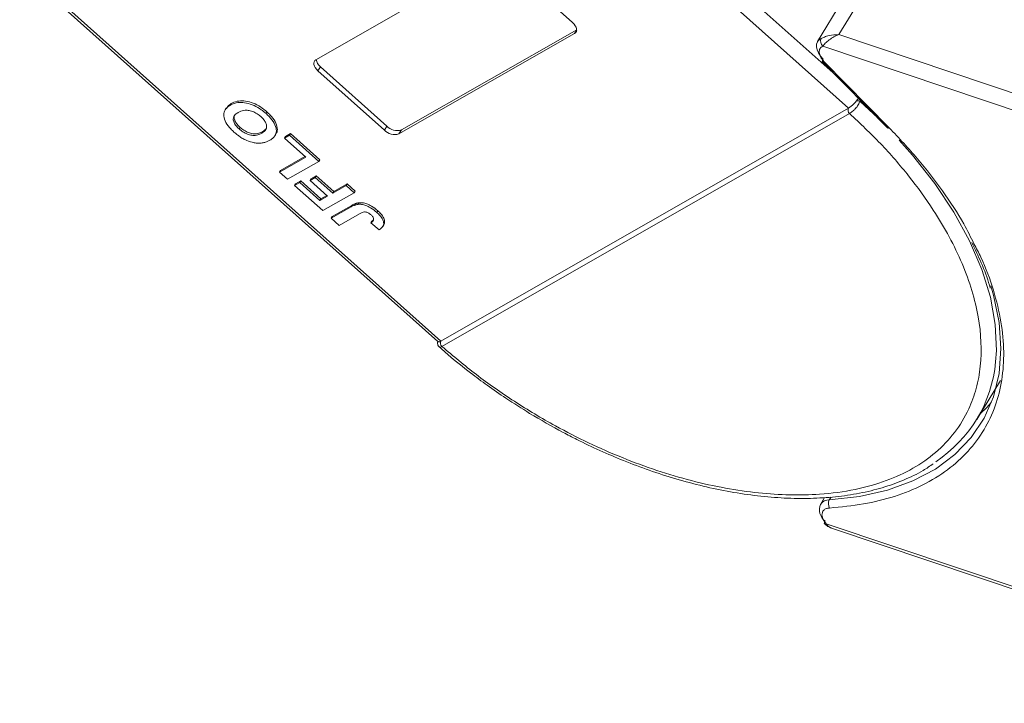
# Model space of a CAD drawing. Header units: millimetres. Extents: x -956 to 636, y -192 to 923.
# Tile 41 of 75: x 102 to 163, y 694 to 736. Entities that reach past the tile are written whole.
import ezdxf

# ---------------------------------------------------------------- set-up
doc = ezdxf.new("R2010")
doc.units = ezdxf.units.MM

msp = doc.modelspace()

# ---------------------------------------------------------------- linework, layer by layer
at = {"color": 7, "linetype": 'Continuous', "lineweight": 15}
for p, q in [((128.293, 752.923), (153.071, 730.802)), ((152.324, 732.789), (129.544, 753.126)), ((120.457, 733.763), (131.212, 739.911)), ((128.105, 716.529), (102.317, 739.551)), ((102.338, 739.347), (127.935, 716.495)), ((132.105, 739.676), (136.175, 736.043)), ((152.49, 735.307), (153.835, 737.517)), ((152.677, 737.335), (151.184, 734.88)), ((136.3, 735.369), (125.545, 729.221)), ((125.694, 729.466), (136.428, 735.603)), ((136.428, 735.58), (136.3, 735.369)), ((182.806, 725.124), (152.49, 735.307)), ((151.502, 734.598), (182.509, 724.183)), ((120.731, 733.334), (120.582, 733.089)), ((120.731, 733.334), (124.801, 729.701)), ((151.484, 733.643), (155.472, 729.589)), ((151.585, 733.645), (155.573, 729.59)), ((124.652, 729.455), (120.582, 733.089)), ((115.278, 731.078), (115.218, 730.98)), ((153.768, 731.234), (154.896, 730.175)), ((114.959, 730.791), (114.9, 730.693)), ((117.403, 730.468), (117.463, 730.566)), ((128.106, 716.529), (153.071, 730.801)), ((153.144, 730.471), (128.179, 716.199)), ((153.145, 730.471), (153.144, 730.471)), ((124.801, 729.701), (124.652, 729.455)), ((115.755, 729.524), (115.814, 729.622)), ((117.138, 729.26), (117.198, 729.358)), ((117.949, 729.11), (118.008, 729.208)), ((118.53, 728.957), (118.85, 729.14)), ((118.589, 729.055), (118.53, 728.957)), ((118.589, 729.055), (118.909, 729.238)), ((118.85, 729.14), (118.909, 729.238)), ((118.85, 729.14), (120.643, 727.539)), ((118.909, 729.238), (120.703, 727.637)), ((125.694, 729.466), (125.545, 729.221)), ((119.834, 727.793), (118.53, 728.957)), ((118.293, 726.976), (119.79, 727.832)), ((118.234, 726.878), (119.834, 727.793)), ((120.643, 727.539), (118.723, 726.441)), ((120.703, 727.637), (120.643, 727.539)), ((118.293, 726.976), (118.234, 726.878)), ((118.723, 726.441), (118.234, 726.878)), ((120.157, 726.466), (120.477, 726.649)), ((120.477, 726.649), (120.418, 726.55)), ((120.477, 726.649), (121.554, 725.688)), ((119.147, 726.062), (119.467, 726.245)), ((119.206, 726.161), (119.147, 726.062)), ((120.875, 724.519), (119.147, 726.062)), ((119.206, 726.161), (119.527, 726.344)), ((119.527, 726.344), (119.467, 726.245)), ((119.467, 726.245), (120.706, 725.139)), ((119.527, 726.344), (120.766, 725.237)), ((120.098, 726.367), (120.418, 726.55)), ((120.157, 726.466), (120.098, 726.367)), ((121.174, 725.407), (120.098, 726.367)), ((120.418, 726.55), (121.494, 725.59)), ((121.494, 725.59), (122.306, 726.054)), ((121.554, 725.688), (122.366, 726.152)), ((122.306, 726.054), (122.366, 726.152)), ((122.306, 726.054), (122.796, 725.617)), ((122.366, 726.152), (122.855, 725.716)), ((120.766, 725.237), (121.13, 725.446)), ((122.796, 725.617), (120.875, 724.519)), ((121.554, 725.688), (121.494, 725.59)), ((122.855, 725.716), (122.796, 725.617)), ((120.706, 725.139), (121.174, 725.407)), ((120.766, 725.237), (120.706, 725.139)), ((121.457, 724.152), (122.667, 724.844)), ((122.667, 724.844), (122.608, 724.746)), ((123.088, 725.003), (123.028, 724.905)), ((121.397, 724.054), (122.608, 724.746)), ((123.129, 724.328), (121.886, 723.617)), ((124.247, 724.51), (124.187, 724.411)), ((121.457, 724.152), (121.397, 724.054)), ((121.886, 723.617), (121.397, 724.054)), ((123.878, 723.865), (123.819, 723.767)), ((123.819, 723.767), (124.332, 723.344)), ((124.552, 723.54), (124.612, 723.638)), ((128.179, 716.199), (128.178, 716.198)), ((160.93, 711.725), (162.379, 714.107)), ((151.612, 706.946), (151.354, 706.523)), ((151.901, 706.798), (152.006, 706.971)), ((183.982, 694.49), (151.718, 705.328)), ((152.036, 705.07), (183.997, 694.334))]:
    msp.add_line(p, q, dxfattribs=at)
at = {"color": 7, "linetype": 'Continuous', "lineweight": 15, "flags": 128}
for points in [[(136.175, 736.043), (136.267, 735.95), (136.34, 735.852), (136.393, 735.753), (136.422, 735.657), (136.427, 735.568), (136.408, 735.488), (136.365, 735.421), (136.3, 735.369)], [(151.184, 734.88), (151.27, 734.985), (151.406, 735.076)], [(151.518, 733.804), (151.358, 733.989), (151.234, 734.18), (151.152, 734.369), (151.114, 734.55), (151.122, 734.717), (151.174, 734.864), (151.184, 734.88)], [(120.582, 733.089), (120.49, 733.182), (120.417, 733.279), (120.364, 733.378), (120.335, 733.474), (120.33, 733.564), (120.349, 733.644), (120.392, 733.711), (120.457, 733.763)], [(151.484, 733.643), (151.476, 733.656), (151.471, 733.682), (151.477, 733.717), (151.493, 733.758), (151.518, 733.804)], [(151.585, 733.645), (151.546, 733.633), (151.514, 733.631), (151.49, 733.638), (151.484, 733.643)], [(155.573, 729.59), (155.534, 729.578), (155.502, 729.576), (155.478, 729.584), (155.472, 729.589)], [(156.178, 728.847), (156.996, 727.917), (158.354, 726.185), (159.522, 724.43), (160.486, 722.669), (161.235, 720.923), (161.763, 719.21), (162.063, 717.549), (162.132, 715.957), (162.086, 715.258)], [(161.795, 719.921), (161.961, 719.343), (162.3, 717.67), (162.411, 716.063), (162.293, 714.539), (161.948, 713.114), (161.378, 711.803), (160.591, 710.62), (159.593, 709.577), (158.397, 708.686), (157.014, 707.956), (155.459, 707.394), (153.749, 707.006), (151.901, 706.798)], [(161.151, 712.089), (161.544, 712.465), (161.822, 712.764)], [(151.608, 705.336), (151.6, 705.348), (151.594, 705.377), (151.598, 705.412), (151.613, 705.454), (151.638, 705.501)]]:
    msp.add_lwpolyline(points, dxfattribs=at)
at = {"color": 7, "linetype": 'Continuous', "lineweight": 15}
for centre, radius, start, end in [((151.77, 734.901), 0.404, 154.26532, 228.37702), ((121.142, 733.863), 0.669, 187.61545, 232.20598), ((153.613, 730.666), 0.589, 74.71127, 94.5465), ((153.319, 730.683), 0.275, 154.50284, 230.54279), ((153.32, 730.684), 0.275, 154.62039, 230.5722), ((125.436, 730.299), 0.872, 223.32862, 287.22701), ((125.286, 730.054), 0.872, 223.32862, 287.22701), ((128.353, 716.41), 0.275, 154.38646, 230.5161), ((128.354, 716.411), 0.275, 154.50316, 230.54262), ((153.882, 716.015), 8.239, 303.41542, 354.73081), ((151.876, 706.165), 0.633, 87.80856, 145.60437), ((152.344, 706.562), 0.502, 151.98145, 211.42178), ((152.188, 706.204), 0.893, 159.06231, 231.94779), ((151.669, 705.417), 0.102, 233.17173, 298.70948)]:
    msp.add_arc(centre, radius, start, end, dxfattribs=at)
for points, knots in [([(151.406, 735.076), (151.468, 735.103), (151.603, 735.164), (151.965, 735.273), (152.284, 735.294), (152.49, 735.307)], [0, 0, 0, 0, 0.2270634, 0.5015869, 1, 1, 1, 1]), ([(152.49, 735.307), (152.386, 735.264), (152.179, 735.177), (151.888, 734.984), (151.643, 734.772), (151.547, 734.654), (151.502, 734.598)], [0, 0, 0, 0, 0.251519, 0.501784, 0.765632, 1, 1, 1, 1]), ([(115.441, 729.335), (115.374, 729.397), (115.174, 729.583), (114.916, 729.923), (114.789, 730.311), (114.843, 730.66), (115.026, 730.863), (115.181, 730.957), (115.218, 730.98)], [0, 0, 0, 0, 0.101398, 0.306996, 0.506144, 0.685262, 0.924557, 1, 1, 1, 1]), ([(114.976, 730.78), (115.031, 730.863), (115.109, 730.979), (115.24, 731.056), (115.278, 731.078)], [0, 0, 0, 0, 0.71022, 1, 1, 1, 1]), ([(115.218, 730.98), (115.271, 731.008), (115.431, 731.091), (115.749, 731.168), (116.202, 731.135), (116.673, 730.977), (117.085, 730.736), (117.307, 730.549), (117.403, 730.468)], [0, 0, 0, 0, 0.101888, 0.307343, 0.492963, 0.678647, 0.860791, 1, 1, 1, 1]), ([(115.278, 731.078), (115.331, 731.106), (115.491, 731.19), (115.809, 731.266), (116.262, 731.233), (116.733, 731.075), (117.145, 730.834), (117.367, 730.647), (117.463, 730.566)], [0, 0, 0, 0, 0.101888, 0.307343, 0.492963, 0.678647, 0.860791, 1, 1, 1, 1]), ([(153.071, 730.802), (153.118, 730.832), (153.211, 730.892), (153.377, 731.043), (153.497, 731.17), (153.557, 731.242), (153.566, 731.253)], [0, 0, 0, 0, 0.313357, 0.626713, 0.94007, 1, 1, 1, 1]), ([(153.768, 731.234), (153.759, 731.198), (153.739, 731.119), (153.677, 731.003), (153.597, 730.884), (153.492, 730.757), (153.374, 730.641), (153.25, 730.537), (153.182, 730.495), (153.145, 730.471)], [0, 0, 0, 0, 0.111997, 0.244844, 0.369168, 0.500899, 0.687533, 0.828138, 1, 1, 1, 1]), ([(153.566, 731.253), (153.603, 731.298), (153.646, 731.351), (153.679, 731.4), (153.684, 731.407)], [0, 0, 0, 0, 0.855943, 1, 1, 1, 1]), ([(115.755, 729.524), (115.689, 729.586), (115.558, 729.713), (115.428, 729.924), (115.38, 730.129), (115.437, 730.338), (115.57, 730.461), (115.677, 730.526), (115.698, 730.538)], [0, 0, 0, 0, 0.160292, 0.321922, 0.490761, 0.657569, 0.933883, 1, 1, 1, 1]), ([(115.814, 729.622), (115.749, 729.685), (115.618, 729.811), (115.487, 730.023), (115.445, 730.224), (115.463, 730.363), (115.515, 730.412), (115.525, 730.421)], [0, 0, 0, 0, 0.230291, 0.462505, 0.705076, 0.944729, 1, 1, 1, 1]), ([(115.698, 730.538), (115.751, 730.565), (115.901, 730.643), (116.173, 730.694), (116.511, 730.629), (116.791, 730.508), (116.977, 730.376), (117.067, 730.298), (117.084, 730.284)], [0, 0, 0, 0, 0.15859, 0.447239, 0.620381, 0.793575, 0.961295, 1, 1, 1, 1]), ([(117.084, 730.284), (117.149, 730.22), (117.279, 730.094), (117.403, 729.881), (117.452, 729.668), (117.39, 729.447), (117.251, 729.328), (117.149, 729.267), (117.138, 729.26)], [0, 0, 0, 0, 0.1597099, 0.3204292, 0.4910735, 0.6770503, 0.9662903, 1, 1, 1, 1]), ([(117.403, 730.468), (117.469, 730.406), (117.67, 730.22), (117.932, 729.878), (118.061, 729.488), (118.004, 729.139), (117.823, 728.943), (117.673, 728.851), (117.64, 728.831)], [0, 0, 0, 0, 0.102171, 0.30922, 0.51365, 0.692275, 0.932413, 1, 1, 1, 1]), ([(117.463, 730.566), (117.529, 730.504), (117.729, 730.318), (117.994, 729.975), (118.112, 729.592), (118.099, 729.33), (118.012, 729.24), (117.992, 729.219)], [0, 0, 0, 0, 0.137027, 0.414714, 0.688887, 0.928452, 1, 1, 1, 1]), ([(153.144, 730.471), (153.789, 729.861), (155.098, 728.623), (156.815, 726.633), (158.205, 724.713), (159.273, 722.913), (160.066, 721.261), (160.663, 719.62), (161.182, 717.474), (161.27, 715.447), (160.93, 713.613), (160.429, 712.231), (159.622, 710.895), (158.464, 709.68), (157.058, 708.696), (155.406, 707.932), (153.493, 707.391), (151.492, 707.122), (149.495, 707.075), (147.564, 707.199), (145.547, 707.491), (142.772, 708.107), (139.939, 709.047), (137.156, 710.27), (134.932, 711.408), (132.615, 712.799), (130.273, 714.432), (128.87, 715.616), (128.179, 716.199)], [0, 0, 0, 0, 0.038862, 0.078912, 0.120068, 0.152227, 0.184382, 0.217215, 0.250043, 0.315618, 0.347778, 0.379932, 0.421093, 0.461142, 0.5, 0.538863, 0.578912, 0.620068, 0.652227, 0.684382, 0.717215, 0.750043, 0.815618, 0.847778, 0.879932, 0.921093, 0.96114, 1, 1, 1, 1]), ([(153.071, 730.801), (153.071, 730.801), (153.071, 730.802), (153.071, 730.802), (153.071, 730.802), (153.071, 730.802)], [0, 0, 0, 0, 0.384666, 0.692333, 1, 1, 1, 1]), ([(116.052, 728.9), (116.011, 728.922), (115.929, 728.968), (115.816, 729.041), (115.713, 729.113), (115.62, 729.184), (115.528, 729.258), (115.47, 729.309), (115.441, 729.335)], [0, 0, 0, 0, 0.185429, 0.37219, 0.527708, 0.683877, 0.841678, 1, 1, 1, 1]), ([(117.138, 729.26), (117.085, 729.233), (116.95, 729.163), (116.707, 729.112), (116.403, 729.15), (116.122, 729.257), (115.905, 729.395), (115.793, 729.491), (115.755, 729.524)], [0, 0, 0, 0, 0.158617, 0.400864, 0.573059, 0.745486, 0.912985, 1, 1, 1, 1]), ([(117.198, 729.358), (117.145, 729.331), (117.01, 729.261), (116.766, 729.21), (116.462, 729.248), (116.182, 729.355), (115.964, 729.494), (115.853, 729.589), (115.814, 729.622)], [0, 0, 0, 0, 0.158617, 0.400864, 0.573059, 0.745486, 0.912985, 1, 1, 1, 1]), ([(117.425, 729.568), (117.368, 729.498), (117.303, 729.42), (117.209, 729.365), (117.198, 729.358)], [0, 0, 0, 0, 0.885532, 1, 1, 1, 1]), ([(155.573, 729.59), (156.168, 728.96), (157.356, 727.701), (158.868, 725.722), (160.029, 723.975), (160.56, 722.893), (160.76, 722.487)], [0, 0, 0, 0, 0.2748088, 0.5496356, 0.8310259, 1, 1, 1, 1]), ([(117.038, 728.653), (116.962, 728.654), (116.809, 728.656), (116.497, 728.714), (116.237, 728.804), (116.072, 728.889), (116.052, 728.9)], [0, 0, 0, 0, 0.250896, 0.502166, 0.940512, 1, 1, 1, 1]), ([(117.64, 728.831), (117.614, 728.816), (117.562, 728.787), (117.475, 728.749), (117.381, 728.713), (117.275, 728.683), (117.162, 728.661), (117.08, 728.656), (117.038, 728.653)], [0, 0, 0, 0, 0.1539502, 0.3081809, 0.478699, 0.6499612, 0.8242026, 1, 1, 1, 1]), ([(122.608, 724.746), (122.634, 724.76), (122.685, 724.789), (122.759, 724.824), (122.827, 724.853), (122.89, 724.874), (122.955, 724.894), (123.004, 724.901), (123.028, 724.905)], [0, 0, 0, 0, 0.20827, 0.416707, 0.561481, 0.706573, 0.852825, 1, 1, 1, 1]), ([(122.667, 724.844), (122.693, 724.858), (122.745, 724.887), (122.819, 724.922), (122.887, 724.951), (122.95, 724.972), (123.015, 724.992), (123.064, 724.999), (123.088, 725.003)], [0, 0, 0, 0, 0.20827, 0.416707, 0.561481, 0.706573, 0.852825, 1, 1, 1, 1]), ([(123.028, 724.905), (123.103, 724.908), (123.254, 724.913), (123.525, 724.842), (123.857, 724.685), (124.063, 724.515), (124.187, 724.411)], [0, 0, 0, 0, 0.20646, 0.413515, 0.645211, 1, 1, 1, 1]), ([(123.088, 725.003), (123.163, 725.006), (123.314, 725.011), (123.585, 724.94), (123.917, 724.783), (124.122, 724.613), (124.247, 724.51)], [0, 0, 0, 0, 0.20646, 0.413515, 0.645211, 1, 1, 1, 1]), ([(123.129, 724.328), (123.182, 724.356), (123.273, 724.404), (123.405, 724.443), (123.52, 724.441), (123.617, 724.409), (123.727, 724.348), (123.794, 724.291), (123.835, 724.257)], [0, 0, 0, 0, 0.2920273, 0.5048541, 0.6139046, 0.723685, 0.8298165, 1, 1, 1, 1]), ([(123.835, 724.257), (123.856, 724.237), (123.897, 724.199), (123.941, 724.141), (123.971, 724.089), (123.987, 724.044), (123.994, 724.001), (123.992, 723.975), (123.991, 723.962)], [0, 0, 0, 0, 0.202387, 0.410907, 0.557829, 0.709472, 0.853224, 1, 1, 1, 1]), ([(124.187, 724.411), (124.253, 724.349), (124.403, 724.208), (124.57, 723.968), (124.628, 723.733), (124.562, 723.506), (124.423, 723.408), (124.332, 723.344)], [0, 0, 0, 0, 0.155292, 0.353145, 0.543243, 0.704067, 1, 1, 1, 1]), ([(124.247, 724.51), (124.312, 724.448), (124.462, 724.307), (124.632, 724.065), (124.681, 723.836), (124.662, 723.692), (124.612, 723.648), (124.606, 723.642)], [0, 0, 0, 0, 0.213477, 0.485462, 0.746786, 0.967868, 1, 1, 1, 1]), ([(123.991, 723.962), (123.987, 723.946), (123.977, 723.912), (123.948, 723.874), (123.917, 723.842), (123.886, 723.815), (123.854, 723.79), (123.83, 723.774), (123.819, 723.767)], [0, 0, 0, 0, 0.193806, 0.393127, 0.544069, 0.695412, 0.847613, 1, 1, 1, 1]), ([(123.878, 723.865), (123.89, 723.873), (123.914, 723.889), (123.949, 723.916), (123.974, 723.937), (123.986, 723.95), (123.988, 723.953)], [0, 0, 0, 0, 0.30136, 0.602975, 0.929011, 1, 1, 1, 1]), ([(160.76, 722.487), (160.905, 722.212), (161.412, 721.254), (161.983, 719.643), (162.46, 717.702), (162.627, 715.86), (162.508, 714.135), (162.105, 712.533), (161.415, 711.066), (160.44, 709.751), (159.181, 708.614), (157.667, 707.684), (155.933, 706.986), (154.024, 706.499), (152.618, 706.366), (151.915, 706.3)], [0, 0, 0, 0, 0.033077, 0.115026, 0.196413, 0.275893, 0.355385, 0.434865, 0.514356, 0.595743, 0.677692, 0.759642, 0.841028, 0.920512, 1, 1, 1, 1]), ([(160.623, 722.572), (160.822, 722.155), (161.243, 721.272), (161.607, 720.334), (161.742, 719.825), (161.758, 719.765)], [0, 0, 0, 0, 0.441064, 0.934069, 1, 1, 1, 1]), ([(127.917, 716.522), (127.911, 716.474), (127.901, 716.388), (127.929, 716.257), (127.981, 716.197), (128.009, 716.165)], [0, 0, 0, 0, 0.363867, 0.658166, 1, 1, 1, 1]), ([(127.94, 716.501), (127.951, 716.492), (127.977, 716.471), (128.047, 716.497), (128.097, 716.524), (128.105, 716.529)], [0, 0, 0, 0, 0.371133, 0.899006, 1, 1, 1, 1]), ([(128.105, 716.529), (128.105, 716.529), (128.105, 716.529), (128.105, 716.529), (128.106, 716.529), (128.106, 716.529)], [0, 0, 0, 0, 0.3846993, 0.6923496, 1, 1, 1, 1]), ([(128.178, 716.198), (128.146, 716.182), (128.088, 716.153), (128.034, 716.146), (128.021, 716.162), (128.016, 716.168)], [0, 0, 0, 0, 0.443445, 0.806261, 1, 1, 1, 1]), ([(128.019, 716.171), (128.197, 716.01), (128.806, 715.46), (129.793, 714.677), (130.978, 713.792), (132.179, 712.955), (133.062, 712.403), (133.549, 712.098)], [0, 0, 0, 0, 0.107273, 0.365989, 0.55071, 0.751571, 1, 1, 1, 1]), ([(133.549, 712.098), (134.228, 711.7), (135.179, 711.141), (136.619, 710.402), (137.854, 709.813), (139.337, 709.18), (140.897, 708.593), (142.523, 708.068), (144.184, 707.624), (145.857, 707.275), (147.521, 707.028), (149.159, 706.892), (150.755, 706.872), (152.295, 706.969), (153.767, 707.187), (155.162, 707.526), (156.462, 707.996), (157.508, 708.488), (158.066, 708.871), (158.269, 709.011)], [0, 0, 0, 0, 0.077042, 0.108033, 0.15937, 0.212414, 0.269049, 0.327849, 0.38824, 0.449773, 0.512143, 0.575139, 0.638624, 0.702518, 0.766787, 0.831442, 0.89655, 0.962241, 1, 1, 1, 1]), ([(151.915, 706.3), (151.847, 706.291), (151.708, 706.272), (151.558, 706.177), (151.462, 706.041), (151.456, 705.924), (151.452, 705.866)], [0, 0, 0, 0, 0.245513, 0.5, 0.754487, 1, 1, 1, 1]), ([(151.608, 705.336), (151.675, 705.275), (151.802, 705.16), (151.954, 705.101), (152.025, 705.073)], [0, 0, 0, 0, 0.531534, 1, 1, 1, 1]), ([(151.718, 705.328), (151.768, 705.256), (151.85, 705.138), (151.987, 705.099), (152.041, 705.084)], [0, 0, 0, 0, 0.601237, 1, 1, 1, 1])]:
    msp.add_open_spline(points, degree=3, knots=knots, dxfattribs=at)
for points in [[(151.502, 734.598), (151.435, 734.554), (151.302, 734.465), (151.288, 734.304), (151.281, 734.223)], [(151.281, 734.223), (151.299, 734.128), (151.334, 733.938), (151.502, 733.742), (151.585, 733.645)], [(151.452, 705.866), (151.468, 705.778), (151.498, 705.602), (151.645, 705.419), (151.718, 705.328)]]:
    msp.add_open_spline(points, degree=3, dxfattribs=at)

doc.saveas('drawing.dxf')
